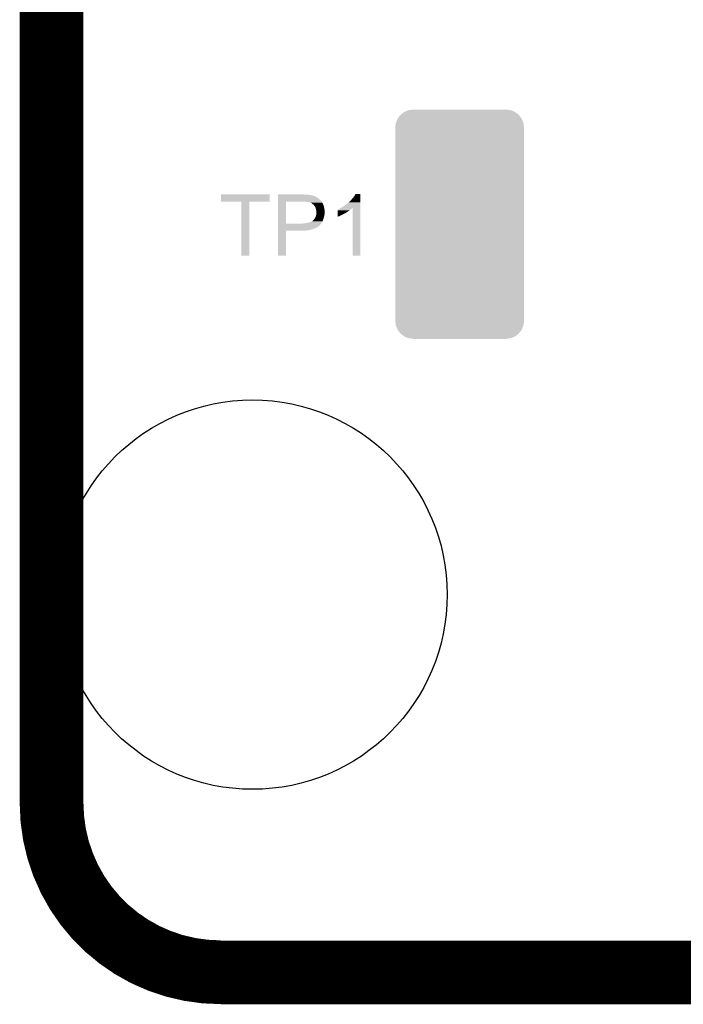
# Model space of a CAD drawing. Extents: x -3.7 to 63.4, y -6.5 to 53.7.
# Tile 1 of 74: x -3.7 to 6.9, y -6.5 to 9.2. Entities that reach past the tile are written whole.
import ezdxf

# ---------------------------------------------------------------- set-up
doc = ezdxf.new("R2010")
doc.units = 0
doc.layers.get('0').update_dxf_attribs({"linetype": 'CONTINUOUS'})
for name, color, linetype in [('PI_5_CLICK_SHIELD_V100A_GKO', 9, 'CONTINUOUS'), ('PI_5_CLICK_SHIELD_V100A_GTO', 11, 'CONTINUOUS'), ('PI_5_CLICK_SHIELD_V100A_GTS', 8, 'CONTINUOUS')]:
    doc.layers.add(name, color=color, linetype=linetype)

# ---------------------------------------------------------------- blocks, each defined once
blk = doc.blocks.new('CUSTOM_65')
for points in [[(-0.984126, 1.686062), (-0.945684, 1.738298), (0.985766, 1.686062), (0.944372, 1.738298)], [(-0.945684, 1.738298), (-0.936238, 1.745784), (0.944372, 1.738298), (0.938438, 1.745784)], [(-0.936238, 1.745784), (-0.88596, 1.785622), (0.938438, 1.745784), (0.884302, 1.785622)], [(-0.88596, 1.785622), (-0.873498, 1.790948), (0.884302, 1.785622), (0.877064, 1.790948)], [(-0.873498, 1.790948), (-0.81589, 1.815564), (0.877064, 1.790948), (0.81325, 1.815564)], [(-0.81589, 1.815564), (-0.795608, 1.818372), (0.81325, 1.815564), (0.80597, 1.818372)], [(-0.795608, 1.818372), (-0.74041, 1.826014), (0.80597, 1.818372), (0.742456, 1.826014)], [(-0.74041, 1.826014), (-0.74041, 1.82626), (0.742456, 1.826014), (0.74041, 1.82626)], [(-1.02616, 1.54051), (-1.018274, 1.60583), (1.02616, 1.54051), (1.017116, 1.60583)], [(-1.018274, 1.60583), (-1.014356, 1.61599), (1.017116, 1.60583), (1.015708, 1.61599)], [(-1.014356, 1.61599), (-0.99085, 1.676924), (1.015708, 1.61599), (0.989672, 1.676924)], [(-0.99085, 1.676924), (-0.984126, 1.686062), (0.989672, 1.676924), (0.985766, 1.686062)], [(-1.02616, 1.53924), (-1.02616, 1.54051), (1.02616, 1.53924), (1.02616, 1.54051)], [(-1.02616, -1.53924), (-1.02616, 1.53924), (1.02616, -1.53924), (1.02616, 1.53924)], [(-1.02616, -1.54051), (-1.02616, -1.53924), (1.02616, -1.54051), (1.02616, -1.53924)], [(-1.017026, -1.606072), (-1.02616, -1.54051), (1.018272, -1.606072), (1.02616, -1.54051)], [(-1.015646, -1.61598), (-1.017026, -1.606072), (1.01445, -1.61598), (1.018272, -1.606072)], [(-0.989436, -1.677166), (-1.015646, -1.61598), (0.990848, -1.677166), (1.01445, -1.61598)], [(-0.985642, -1.686026), (-0.989436, -1.677166), (0.984328, -1.686026), (0.990848, -1.677166)], [(-0.943956, -1.73854), (-0.985642, -1.686026), (0.945684, -1.73854), (0.984328, -1.686026)], [(-0.938266, -1.745708), (-0.943956, -1.73854), (0.936638, -1.745708), (0.945684, -1.73854)], [(-0.883596, -1.785866), (-0.938266, -1.745708), (0.88596, -1.785866), (0.936638, -1.745708)], [(-0.876854, -1.79082), (-0.883596, -1.785866), (0.874366, -1.79082), (0.88596, -1.785866)], [(-0.8119, -1.81581), (-0.876854, -1.79082), (0.81589, -1.81581), (0.874366, -1.79082)], [(-0.805736, -1.818182), (-0.8119, -1.81581), (0.798756, -1.818182), (0.81589, -1.81581)], [(-0.74041, -1.826014), (-0.805736, -1.818182), (0.742186, -1.826014), (0.798756, -1.818182)], [(-0.74041, -1.82626), (-0.74041, -1.826014), (0.74041, -1.82626), (0.742186, -1.826014)]]:
    blk.add_solid(points)
blk = doc.blocks.new('ROUND_36')
blk.add_circle((0, 0), 3.101)

msp = doc.modelspace()

# ---------------------------------------------------------------- linework, layer by layer
at = {"layer": 'PI_5_CLICK_SHIELD_V100A_GKO', "const_width": 0.127}
for points in [[(-3.50012, -3.3147), (-3.50012, 14.00048)], [(-0.50038, -6.31444), (60.2107, -6.31444)]]:
    msp.add_lwpolyline(points, dxfattribs=at)
msp.add_lwpolyline([(-3.50012, -3.3147, 0.4142136), (-0.50038, -6.31444)], format="xyb", dxfattribs=at)
at = {"layer": 'PI_5_CLICK_SHIELD_V100A_GTO', "const_width": 1.016}
for points in [[(-3.2004, -3.32486), (-3.2004, 14.224)], [(-0.508, -6.01726), (60.2234, -6.01726)]]:
    msp.add_lwpolyline(points, dxfattribs=at)
msp.add_lwpolyline([(-3.2004, -3.32486, 0.4142136), (-0.508, -6.01472)], format="xyb", dxfattribs=at)
at = {"layer": 'PI_5_CLICK_SHIELD_V100A_GTO'}
for points in [[(-0.50038, 6.261122), (-0.50036, 6.375378), (0.271758, 6.261122), (0.27178, 6.375378)], [(-0.50036, 6.375378), (-0.500358, 6.3754), (0.27178, 6.375378), (-0.500358, 6.3754)], [(0.406418, 6.28142), (0.40642, 6.30428), (1.08204, 6.28142), (1.059182, 6.30428)], [(0.406418, 6.26618), (0.406418, 6.28142), (1.09474, 6.26618), (1.08204, 6.28142)], [(0.40642, 6.37286), (0.406422, 6.3754), (0.828042, 6.37286), (0.80772, 6.3754)], [(0.40642, 6.36778), (0.40642, 6.37286), (0.9017, 6.36778), (0.8509, 6.37286)], [(0.40642, 6.36524), (0.40642, 6.36778), (0.922022, 6.36524), (0.9017, 6.36778)], [(0.40642, 6.3627), (0.40642, 6.36524), (0.93472, 6.3627), (0.924562, 6.36524)], [(0.40642, 6.36016), (0.40642, 6.3627), (0.94742, 6.36016), (0.93472, 6.3627)], [(0.40642, 6.35), (0.40642, 6.36016), (0.98298, 6.35), (0.94742, 6.36016)], [(0.40642, 6.32968), (0.40642, 6.35), (1.023618, 6.32968), (0.98298, 6.35)], [(0.40642, 6.319518), (0.40642, 6.32968), (1.0414, 6.319518), (1.023618, 6.32968)], [(0.40642, 6.31698), (0.40642, 6.319518), (1.043944, 6.31698), (1.0414, 6.319518)], [(0.40642, 6.314436), (0.40642, 6.31698), (1.051562, 6.314436), (1.043944, 6.31698)], [(0.40642, 6.30428), (0.40642, 6.314436), (1.059182, 6.30428), (1.051562, 6.314436)], [(1.539242, 6.25602), (1.5748, 6.29158), (1.717036, 6.25602), (1.717038, 6.29158)], [(1.5748, 6.29158), (1.61036, 6.33222), (1.717038, 6.29158), (1.717038, 6.33222)], [(1.61036, 6.33222), (1.6256, 6.355078), (1.717038, 6.33222), (1.717038, 6.355078)], [(1.6256, 6.355078), (1.640838, 6.380458), (1.717038, 6.355078), (1.71704, 6.380458)], [(1.640838, 6.380458), (1.640852, 6.38048), (1.71704, 6.380458), (1.640852, 6.38048)], [(-0.177822, 6.2611), (-0.50038, 6.261122), (0.271758, 6.2611), (0.271758, 6.261122)], [(-0.17782, 6.261078), (-0.177822, 6.2611), (-0.04826, 6.261078), (0.271758, 6.2611)], [(-0.1778, 5.400062), (-0.17782, 6.261078), (-0.048282, 5.400062), (-0.04826, 6.261078)], [(0.40641, 5.910602), (0.406418, 6.2611), (0.53594, 5.910602), (0.535962, 6.2611)], [(0.406418, 6.2611), (0.406418, 6.26618), (1.099094, 6.2611), (1.09474, 6.26618)], [(0.84074, 6.25856), (0.81534, 6.2611), (1.101272, 6.25856), (1.099094, 6.2611)], [(0.861062, 6.25602), (0.84074, 6.25856), (1.103448, 6.25602), (1.101272, 6.25856)], [(0.899162, 6.25094), (0.878842, 6.25602), (1.107802, 6.25094), (1.103448, 6.25602)], [(0.904244, 6.250938), (0.899162, 6.25094), (1.107804, 6.250938), (1.107802, 6.25094)], [(0.911018, 6.248398), (0.904244, 6.250938), (1.10998, 6.248398), (1.107804, 6.250938)], [(0.92456, 6.24332), (0.911018, 6.248398), (1.112238, 6.24332), (1.10998, 6.248398)], [(0.9398, 6.2357), (0.92456, 6.24332), (1.115626, 6.2357), (1.112238, 6.24332)], [(0.9525, 6.22554), (0.9398, 6.2357), (1.120142, 6.22554), (1.115626, 6.2357)], [(0.95568, 6.222996), (0.9525, 6.22554), (1.12268, 6.222996), (1.120142, 6.22554)], [(0.9652, 6.21538), (0.95568, 6.222996), (1.12522, 6.21538), (1.12268, 6.222996)], [(0.9779, 6.20268), (0.9652, 6.21538), (1.1303, 6.20268), (1.12522, 6.21538)], [(0.98044, 6.20014), (0.9779, 6.20268), (1.13157, 6.20014), (1.1303, 6.20268)], [(0.98553, 6.19252), (0.98044, 6.20014), (1.13538, 6.19252), (1.13157, 6.20014)], [(0.988066, 6.192508), (0.98553, 6.19252), (1.135386, 6.192508), (1.13538, 6.19252)], [(0.990966, 6.187436), (0.988066, 6.192508), (1.13792, 6.187436), (1.135386, 6.192508)], [(0.99822, 6.17474), (0.990966, 6.187436), (1.139508, 6.17474), (1.13792, 6.187436)], [(1.00203, 6.167122), (0.99822, 6.17474), (1.14046, 6.167122), (1.139508, 6.17474)], [(1.005842, 6.159498), (1.00203, 6.167122), (1.142154, 6.159498), (1.14046, 6.167122)], [(1.009652, 6.144258), (1.005842, 6.159498), (1.14554, 6.144258), (1.142154, 6.159498)], [(1.01092, 6.13918), (1.009652, 6.144258), (1.146048, 6.13918), (1.14554, 6.144258)], [(1.01346, 6.12394), (1.01092, 6.13918), (1.147572, 6.12394), (1.146048, 6.13918)], [(1.014476, 6.11886), (1.01346, 6.12394), (1.14808, 6.11886), (1.147572, 6.12394)], [(1.01854, 6.098538), (1.014476, 6.11886), (1.149928, 6.098538), (1.14808, 6.11886)], [(1.358904, 6.12394), (1.358906, 6.134106), (1.551938, 6.12394), (1.564138, 6.134106)], [(1.358904, 6.11124), (1.358904, 6.12394), (1.53162, 6.11124), (1.551938, 6.12394)], [(1.358906, 6.134106), (1.361444, 6.13664), (1.564138, 6.134106), (1.56718, 6.13664)], [(1.361444, 6.13664), (1.36906, 6.13918), (1.56718, 6.13664), (1.570354, 6.13918)], [(1.36906, 6.13918), (1.384298, 6.1468), (1.570354, 6.13918), (1.57988, 6.1468)], [(1.384298, 6.1468), (1.394462, 6.151882), (1.57988, 6.1468), (1.586656, 6.151882)], [(1.394462, 6.151882), (1.398266, 6.154418), (1.586656, 6.151882), (1.590038, 6.154418)], [(1.398266, 6.154418), (1.409688, 6.162032), (1.590038, 6.154418), (1.595116, 6.162032)], [(1.409688, 6.162032), (1.4097, 6.16204), (1.595116, 6.162032), (1.597638, 6.16204)], [(1.4097, 6.16204), (1.417318, 6.167118), (1.717034, 6.16204), (1.717034, 6.167118)], [(1.417318, 6.167118), (1.445262, 6.18236), (1.717034, 6.167118), (1.717034, 6.18236)], [(1.445262, 6.18236), (1.4732, 6.20268), (1.717034, 6.18236), (1.717036, 6.20268)], [(1.4732, 6.20268), (1.50368, 6.22554), (1.717036, 6.20268), (1.717036, 6.22554)], [(1.50368, 6.22554), (1.531618, 6.248398), (1.717036, 6.22554), (1.717036, 6.248398)], [(1.531618, 6.248398), (1.534166, 6.25094), (1.717036, 6.248398), (1.717036, 6.25094)], [(1.534166, 6.25094), (1.536706, 6.250954), (1.717036, 6.25094), (1.717036, 6.250954)], [(1.536706, 6.250954), (1.539242, 6.25602), (1.717036, 6.250954), (1.717036, 6.25602)], [(1.59766, 5.400062), (1.597638, 6.16204), (1.717018, 5.400062), (1.717034, 6.16204)], [(0.957574, 5.951218), (0.972818, 5.966458), (1.1176, 5.951218), (1.12413, 5.966458)], [(0.972818, 5.966458), (0.974342, 5.968998), (1.12413, 5.966458), (1.12522, 5.968998)], [(0.974342, 5.968998), (0.980438, 5.979158), (1.12522, 5.968998), (1.128122, 5.979158)], [(0.980438, 5.979158), (0.986534, 5.98678), (1.128122, 5.979158), (1.1303, 5.98678)], [(0.986534, 5.98678), (0.9906, 5.991862), (1.1303, 5.98678), (1.131862, 5.991862)], [(0.9906, 5.991862), (1.00076, 6.00964), (1.131862, 5.991862), (1.137334, 6.00964)], [(1.00076, 6.00964), (1.005274, 6.019798), (1.137334, 6.00964), (1.14046, 6.019798)], [(1.005274, 6.019798), (1.010918, 6.032498), (1.14046, 6.019798), (1.142576, 6.032498)], [(1.010918, 6.032498), (1.011426, 6.03504), (1.142576, 6.032498), (1.143, 6.03504)], [(1.011426, 6.03504), (1.016, 6.057898), (1.143, 6.03504), (1.14757, 6.057898)], [(1.016, 6.057898), (1.01621, 6.060438), (1.14757, 6.057898), (1.14808, 6.060438)], [(1.01621, 6.060438), (1.017058, 6.070598), (1.14808, 6.060438), (1.14808, 6.070598)], [(1.017058, 6.070598), (1.017904, 6.080758), (1.14808, 6.070598), (1.15062, 6.080758)], [(1.017904, 6.080758), (1.01854, 6.08838), (1.15062, 6.080758), (1.15062, 6.08838)], [(1.01854, 6.090922), (1.01854, 6.098538), (1.15062, 6.090922), (1.149928, 6.098538)], [(1.01854, 6.08838), (1.01854, 6.090922), (1.15062, 6.08838), (1.15062, 6.090922)], [(1.3589, 6.0579), (1.358902, 6.06552), (1.440178, 6.0579), (1.45796, 6.06552)], [(1.3589, 6.04774), (1.3589, 6.0579), (1.422398, 6.04774), (1.440178, 6.0579)], [(1.3589, 6.03758), (1.3589, 6.04774), (1.39954, 6.03758), (1.422398, 6.04774)], [(1.3589, 6.02742), (1.3589, 6.03758), (1.37922, 6.02742), (1.39954, 6.03758)], [(1.3589, 6.01983), (1.3589, 6.02742), (1.3589, 6.01983), (1.37922, 6.02742)], [(1.358902, 6.096), (1.358904, 6.11124), (1.50876, 6.096), (1.53162, 6.11124)], [(1.358902, 6.07822), (1.358902, 6.096), (1.483356, 6.07822), (1.50876, 6.096)], [(1.358902, 6.078216), (1.358902, 6.07822), (1.480814, 6.078216), (1.483356, 6.07822)], [(1.358902, 6.07314), (1.358902, 6.078216), (1.473198, 6.07314), (1.480814, 6.078216)], [(1.358902, 6.06552), (1.358902, 6.07314), (1.45796, 6.06552), (1.473198, 6.07314)], [(0.406408, 5.83946), (0.40641, 5.8547), (1.00584, 5.83946), (1.036318, 5.8547)], [(0.406408, 5.83184), (0.406408, 5.83946), (0.98806, 5.83184), (1.00584, 5.83946)], [(0.406408, 5.82168), (0.406408, 5.83184), (0.965198, 5.82168), (0.98806, 5.83184)], [(0.406408, 5.8166), (0.406408, 5.82168), (0.942342, 5.8166), (0.965198, 5.82168)], [(0.406408, 5.80898), (0.406408, 5.8166), (0.91694, 5.80898), (0.942342, 5.8166)], [(0.406408, 5.8039), (0.406408, 5.80898), (0.889002, 5.8039), (0.91694, 5.80898)], [(0.406408, 5.80136), (0.406408, 5.8039), (0.85852, 5.80136), (0.889002, 5.8039)], [(0.40641, 5.91058), (0.40641, 5.910602), (0.797558, 5.91058), (0.53594, 5.910602)], [(0.40641, 5.897878), (0.40641, 5.91058), (1.084578, 5.897878), (1.093652, 5.91058)], [(0.40641, 5.882634), (0.40641, 5.897878), (1.06934, 5.882634), (1.084578, 5.897878)], [(0.40641, 5.880094), (0.40641, 5.882634), (1.069334, 5.880094), (1.06934, 5.882634)], [(0.40641, 5.87248), (0.40641, 5.880094), (1.061716, 5.87248), (1.069334, 5.880094)], [(0.40641, 5.869936), (0.40641, 5.87248), (1.054098, 5.869936), (1.061716, 5.87248)], [(0.40641, 5.86232), (0.40641, 5.869936), (1.046478, 5.86232), (1.054098, 5.869936)], [(0.40641, 5.8547), (0.40641, 5.86232), (1.036318, 5.8547), (1.046478, 5.86232)], [(0.797558, 5.91058), (0.807718, 5.91312), (1.093652, 5.91058), (1.095466, 5.91312)], [(0.817878, 5.91312), (0.830568, 5.915658), (1.095466, 5.91312), (1.09728, 5.915658)], [(0.830568, 5.915658), (0.83058, 5.91566), (1.09728, 5.915658), (1.09728, 5.91566)], [(0.83058, 5.91566), (0.855982, 5.9182), (1.09728, 5.91566), (1.098732, 5.9182)], [(0.855982, 5.9182), (0.88646, 5.92328), (1.098732, 5.9182), (1.101634, 5.92328)], [(0.88646, 5.92328), (0.9144, 5.930898), (1.101634, 5.92328), (1.105988, 5.930898)], [(0.9144, 5.930898), (0.94234, 5.9436), (1.105988, 5.930898), (1.113246, 5.9436)], [(0.94234, 5.9436), (0.955036, 5.94868), (1.113246, 5.9436), (1.116148, 5.94868)], [(0.955036, 5.94868), (0.957574, 5.951218), (1.116148, 5.94868), (1.1176, 5.951218)], [(0.4064, 5.400062), (0.406408, 5.796258), (0.535918, 5.400062), (0.53594, 5.796258)], [(0.406408, 5.79628), (0.406408, 5.80136), (0.822958, 5.79628), (0.85852, 5.80136)], [(0.406408, 5.796258), (0.406408, 5.79628), (0.53594, 5.796258), (0.822958, 5.79628)], [(-0.048282, 5.40004), (-0.1778, 5.400062), (-0.048282, 5.40004), (-0.048282, 5.400062)], [(0.535918, 5.40004), (0.4064, 5.400062), (0.535918, 5.40004), (0.535918, 5.400062)], [(1.717018, 5.40004), (1.59766, 5.400062), (1.717018, 5.40004), (1.717018, 5.400062)]]:
    msp.add_solid(points, dxfattribs=at)

# ---------------------------------------------------------------- block references
at = {"layer": 'PI_5_CLICK_SHIELD_V100A_GTS'}
for name, p in [('CUSTOM_65', (3.29946, 5.90042)), ('ROUND_36', (0, 0))]:
    msp.add_blockref(name, p, dxfattribs=at)

doc.saveas('drawing.dxf')
